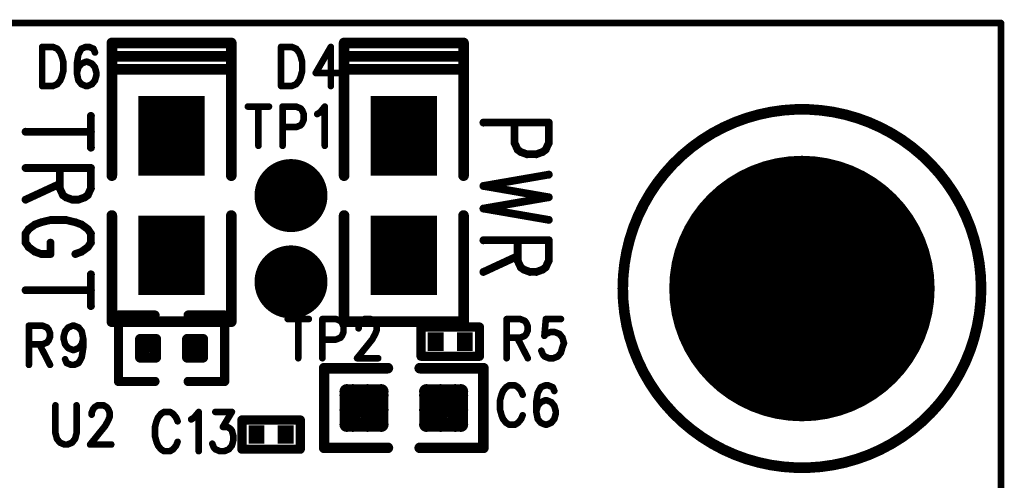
# Model space of a CAD drawing. Extents: x 2 to 38, y 2.4 to 29.6.
# Tile 72 of 93: x 19.5 to 22.9, y 20 to 21.6. Entities that reach past the tile are written whole.
import ezdxf

# ---------------------------------------------------------------- set-up
doc = ezdxf.new("R2010")
doc.units = 0
doc.layers.get('0').update_dxf_attribs({"linetype": 'CONTINUOUS'})
doc.layers.add('adt001026', color=1, linetype='CONTINUOUS')

# ---------------------------------------------------------------- blocks, each defined once
blk = doc.blocks.new('D11')
at = {"const_width": 0.0115}
blk.add_lwpolyline([(-0.00575, 0, 1), (0.00575, 0, 1)], format="xyb", close=True, dxfattribs=at)
blk = doc.blocks.new('D13')
at = {"const_width": 0.0185}
blk.add_lwpolyline([(-0.00925, 0, 1), (0.00925, 0, 1)], format="xyb", close=True, dxfattribs=at)
blk = doc.blocks.new('D14')
at = {"const_width": 0.01815}
blk.add_lwpolyline([(-0.009075, 0, 1), (0.009075, 0, 1)], format="xyb", close=True, dxfattribs=at)
blk = doc.blocks.new('D15')
at = {"const_width": 0.0161}
blk.add_lwpolyline([(-0.00805, 0, 1), (0.00805, 0, 1)], format="xyb", close=True, dxfattribs=at)
blk = doc.blocks.new('D18')
at = {"const_width": 0.02545}
blk.add_lwpolyline([(-0.012725, 0, 1), (0.012725, 0, 1)], format="xyb", close=True, dxfattribs=at)
blk = doc.blocks.new('D21')
at = {"const_width": 0.0138}
blk.add_lwpolyline([(-0.0069, 0, 1), (0.0069, 0, 1)], format="xyb", close=True, dxfattribs=at)
blk = doc.blocks.new('D24')
at = {"const_width": 0.1271}
blk.add_lwpolyline([(-0.06355, 0, 1), (0.06355, 0, 1)], format="xyb", close=True, dxfattribs=at)
blk = doc.blocks.new('D26')
at = {"const_width": 0.0646}
blk.add_lwpolyline([(-0.0277, 0), (0.0277, 0)], dxfattribs=at)
blk = doc.blocks.new('D29')
at = {"const_width": 0.2773}
blk.add_lwpolyline([(-0.11555, 0), (0.11555, 0)], dxfattribs=at)
blk = doc.blocks.new('D32')
at = {"const_width": 0.4623}
blk.add_lwpolyline([(-0.23115, 0, 1), (0.23115, 0, 1)], format="xyb", close=True, dxfattribs=at)

msp = doc.modelspace()

# ---------------------------------------------------------------- linework, layer by layer
at = {"layer": 'adt001026', "color": 1}
for points, const_width in [([(5.5438, 21.629), (22.881, 21.629)], 0.023), ([(22.881, 21.629), (22.881, 13.3071)], 0.023), ([(20.1995, 21.5596), (19.7834, 21.5596)], 0.037), ([(19.7834, 21.5596), (19.7834, 21.5134)], 0.037), ([(20.1995, 21.5134), (20.1995, 21.5596)], 0.037), ([(21.0086, 21.5596), (20.5925, 21.5596)], 0.037), ([(20.5925, 21.5596), (20.5925, 21.5134)], 0.037), ([(21.0086, 21.5134), (21.0086, 21.5596)], 0.037), ([(19.5407, 21.5459), (19.5407, 21.4094)], 0.023), ([(19.5407, 21.5459), (19.5774, 21.5459)], 0.023), ([(19.5774, 21.5459), (19.5932, 21.5394)], 0.023), ([(19.5932, 21.5394), (19.6037, 21.5264)], 0.023), ([(19.6773, 21.5394), (19.6668, 21.5199)], 0.023), ([(19.693, 21.5459), (19.6773, 21.5394)], 0.023), ([(19.7035, 21.5459), (19.693, 21.5459)], 0.023), ([(19.7193, 21.5394), (19.7035, 21.5459)], 0.023), ([(19.7245, 21.5264), (19.7193, 21.5394)], 0.023), ([(20.3729, 21.5459), (20.3729, 21.4094)], 0.023), ([(20.3729, 21.5459), (20.4096, 21.5459)], 0.023), ([(20.4096, 21.5459), (20.4254, 21.5394)], 0.023), ([(20.4254, 21.5394), (20.4359, 21.5264)], 0.023), ([(20.5462, 21.5459), (20.4937, 21.4549)], 0.023), ([(20.5462, 21.5459), (20.5462, 21.4094)], 0.023), ([(19.6037, 21.5264), (19.609, 21.5134)], 0.023), ([(19.609, 21.5134), (19.6142, 21.4939)], 0.023), ([(19.6668, 21.5199), (19.6615, 21.4874)], 0.023), ([(20.1995, 21.5134), (19.7834, 21.5134)], 0.037), ([(19.7834, 21.5134), (19.7834, 21.4672)], 0.037), ([(19.7834, 21.5134), (20.1995, 21.5134)], 0.037), ([(20.1995, 21.4672), (20.1995, 21.5134)], 0.037), ([(20.4359, 21.5264), (20.4412, 21.5134)], 0.023), ([(20.4412, 21.5134), (20.4464, 21.4939)], 0.023), ([(21.0086, 21.5134), (20.5925, 21.5134)], 0.037), ([(20.5925, 21.5134), (20.5925, 21.4672)], 0.037), ([(20.5925, 21.5134), (21.0086, 21.5134)], 0.037), ([(21.0086, 21.4672), (21.0086, 21.5134)], 0.037), ([(19.6142, 21.4939), (19.6142, 21.4614)], 0.023), ([(19.6615, 21.4874), (19.6615, 21.4549)], 0.023), ([(19.6668, 21.4744), (19.6615, 21.4549)], 0.023), ([(19.6773, 21.4874), (19.6668, 21.4744)], 0.023), ([(19.693, 21.4939), (19.6773, 21.4874)], 0.023), ([(19.6983, 21.4939), (19.693, 21.4939)], 0.023), ([(19.714, 21.4874), (19.6983, 21.4939)], 0.023), ([(19.7245, 21.4744), (19.714, 21.4874)], 0.023), ([(19.7298, 21.4549), (19.7245, 21.4744)], 0.023), ([(19.7834, 21.0973), (19.7834, 21.4672)], 0.037), ([(19.7834, 21.4672), (20.1995, 21.4672)], 0.037), ([(19.7834, 21.4672), (20.1995, 21.4672)], 0.037), ([(20.1995, 21.4672), (20.1995, 21.0973)], 0.037), ([(20.4464, 21.4939), (20.4464, 21.4614)], 0.023), ([(20.5925, 21.0973), (20.5925, 21.4672)], 0.037), ([(20.5925, 21.4672), (21.0086, 21.4672)], 0.037), ([(20.5925, 21.4672), (21.0086, 21.4672)], 0.037), ([(21.0086, 21.4672), (21.0086, 21.0973)], 0.037), ([(19.6037, 21.4289), (19.5932, 21.4159)], 0.023), ([(19.609, 21.4419), (19.6037, 21.4289)], 0.023), ([(19.6142, 21.4614), (19.609, 21.4419)], 0.023), ([(19.6615, 21.4549), (19.6668, 21.4289)], 0.023), ([(19.6668, 21.4289), (19.6773, 21.4159)], 0.023), ([(19.714, 21.4159), (19.7245, 21.4289)], 0.023), ([(19.7245, 21.4289), (19.7298, 21.4484)], 0.023), ([(19.7298, 21.4484), (19.7298, 21.4549)], 0.023), ([(20.4359, 21.4289), (20.4254, 21.4159)], 0.023), ([(20.4412, 21.4419), (20.4359, 21.4289)], 0.023), ([(20.4464, 21.4614), (20.4412, 21.4419)], 0.023), ([(20.4937, 21.4549), (20.5725, 21.4549)], 0.023), ([(19.5774, 21.4094), (19.5407, 21.4094)], 0.023), ([(19.5932, 21.4159), (19.5774, 21.4094)], 0.023), ([(19.6773, 21.4159), (19.693, 21.4094)], 0.023), ([(19.693, 21.4094), (19.6983, 21.4094)], 0.023), ([(19.6983, 21.4094), (19.714, 21.4159)], 0.023), ([(20.4096, 21.4094), (20.3729, 21.4094)], 0.023), ([(20.4254, 21.4159), (20.4096, 21.4094)], 0.023), ([(20.2573, 21.3379), (20.3308, 21.3379)], 0.023), ([(20.294, 21.3379), (20.294, 21.2013)], 0.023), ([(20.3781, 21.3379), (20.3781, 21.2013)], 0.023), ([(20.3781, 21.3379), (20.4254, 21.3379)], 0.023), ([(20.4254, 21.3379), (20.4412, 21.3314)], 0.023), ([(20.4412, 21.3314), (20.4464, 21.3249)], 0.023), ([(20.4464, 21.3249), (20.4517, 21.3119)], 0.023), ([(20.5095, 21.3184), (20.5252, 21.3379)], 0.023), ([(20.5252, 21.3379), (20.5252, 21.2013)], 0.023), ([(22.0793, 21.319), (22.0367, 21.31)], 0.037), ([(22.1225, 21.3251), (22.0793, 21.319)], 0.037), ([(22.1659, 21.3281), (22.1225, 21.3251)], 0.037), ([(22.2095, 21.3281), (22.1659, 21.3281)], 0.037), ([(22.2529, 21.325), (22.2095, 21.3281)], 0.037), ([(22.296, 21.319), (22.2529, 21.325)], 0.037), ([(22.3386, 21.3099), (22.296, 21.319)], 0.037), ([(19.7104, 21.3054), (19.7104, 21.195)], 0.027), ([(20.4517, 21.2924), (20.4464, 21.2794)], 0.023), ([(20.4517, 21.3119), (20.4517, 21.2924)], 0.023), ([(20.4989, 21.3119), (20.5095, 21.3184)], 0.023), ([(21.9539, 21.2831), (21.9141, 21.2654)], 0.037), ([(21.9948, 21.298), (21.9539, 21.2831)], 0.037), ([(22.0367, 21.31), (21.9948, 21.298)], 0.037), ([(22.3805, 21.2979), (22.3386, 21.3099)], 0.037), ([(22.4214, 21.283), (22.3805, 21.2979)], 0.037), ([(20.4254, 21.2664), (20.3781, 21.2664)], 0.023), ([(20.4412, 21.2728), (20.4254, 21.2664)], 0.023), ([(20.4464, 21.2794), (20.4412, 21.2728)], 0.023), ([(21.3055, 21.2822), (21.0779, 21.2822)], 0.027), ([(21.1863, 21.2113), (21.1863, 21.2822)], 0.027), ([(21.3055, 21.2822), (21.3055, 21.2113)], 0.027), ([(21.9141, 21.2654), (21.8756, 21.245)], 0.037), ([(22.4612, 21.2653), (22.4214, 21.283)], 0.037), ([(22.4997, 21.2448), (22.4612, 21.2653)], 0.037), ([(19.7104, 21.2502), (19.4829, 21.2502)], 0.027), ([(21.8387, 21.2219), (21.8034, 21.1963)], 0.037), ([(21.8756, 21.245), (21.8387, 21.2219)], 0.037), ([(22.5366, 21.2217), (22.4997, 21.2448)], 0.037), ([(22.5718, 21.1961), (22.5366, 21.2217)], 0.037), ([(21.1971, 21.1877), (21.1863, 21.2113)], 0.027), ([(21.2079, 21.1798), (21.1971, 21.1877)], 0.027), ([(21.2946, 21.1877), (21.2838, 21.1798)], 0.027), ([(21.3055, 21.2113), (21.2946, 21.1877)], 0.027), ([(21.8034, 21.1963), (21.7701, 21.1683)], 0.037), ([(22.6052, 21.1681), (22.5718, 21.1961)], 0.037), ([(21.2296, 21.1719), (21.2079, 21.1798)], 0.027), ([(21.2621, 21.1719), (21.2296, 21.1719)], 0.027), ([(21.2838, 21.1798), (21.2621, 21.1719)], 0.027), ([(21.7701, 21.1683), (21.7387, 21.1381)], 0.037), ([(22.6365, 21.1378), (22.6052, 21.1681)], 0.037), ([(19.7104, 21.1241), (19.4829, 21.1241)], 0.027), ([(19.6021, 21.0532), (19.6021, 21.1241)], 0.027), ([(19.7104, 21.1241), (19.7104, 21.0532)], 0.027), ([(21.7387, 21.1381), (21.7096, 21.1057)], 0.037), ([(22.6657, 21.1055), (22.6365, 21.1378)], 0.037), ([(21.3055, 21.101), (21.0779, 21.0616)], 0.027), ([(21.7096, 21.1057), (21.6827, 21.0714)], 0.037), ([(22.6925, 21.0711), (22.6657, 21.1055)], 0.037), ([(19.6021, 21.0689), (19.4829, 21.0138)], 0.027), ([(19.6129, 21.0295), (19.6021, 21.0532)], 0.027), ([(19.7104, 21.0532), (19.6996, 21.0295)], 0.027), ([(21.3055, 21.0222), (21.0779, 21.0616)], 0.027), ([(21.6827, 21.0714), (21.6584, 21.0353)], 0.037), ([(22.7168, 21.035), (22.6925, 21.0711)], 0.037), ([(19.6237, 21.0217), (19.6129, 21.0295)], 0.027), ([(19.6454, 21.0138), (19.6237, 21.0217)], 0.027), ([(19.6671, 21.0138), (19.6454, 21.0138)], 0.027), ([(19.6888, 21.0217), (19.6671, 21.0138)], 0.027), ([(19.6996, 21.0295), (19.6888, 21.0217)], 0.027), ([(21.3055, 21.0222), (21.0779, 20.9828)], 0.027), ([(21.6584, 21.0353), (21.6366, 20.9976)], 0.037), ([(22.7386, 20.9973), (22.7168, 21.035)], 0.037), ([(21.3055, 20.9434), (21.0779, 20.9828)], 0.027), ([(21.6366, 20.9976), (21.6174, 20.9585)], 0.037), ([(22.7577, 20.9582), (22.7386, 20.9973)], 0.037), ([(19.7834, 20.9586), (19.7834, 20.5887)], 0.037), ([(20.1995, 20.5887), (20.1995, 20.9586)], 0.037), ([(20.5925, 20.9586), (20.5925, 20.5887)], 0.037), ([(21.0086, 20.5887), (21.0086, 20.9586)], 0.037), ([(21.6174, 20.9585), (21.6011, 20.9181)], 0.037), ([(22.774, 20.9178), (22.7577, 20.9582)], 0.037), ([(19.4937, 20.9113), (19.4829, 20.8956)], 0.027), ([(19.5154, 20.9271), (19.4937, 20.9113)], 0.027), ([(19.537, 20.935), (19.5154, 20.9271)], 0.027), ([(19.5696, 20.9429), (19.537, 20.935)], 0.027), ([(19.6237, 20.9429), (19.5696, 20.9429)], 0.027), ([(19.6563, 20.935), (19.6237, 20.9429)], 0.027), ([(19.6779, 20.9271), (19.6563, 20.935)], 0.027), ([(19.6996, 20.9113), (19.6779, 20.9271)], 0.027), ([(19.7104, 20.8956), (19.6996, 20.9113)], 0.027), ([(21.6011, 20.9181), (21.5876, 20.8767)], 0.037), ([(22.7875, 20.8763), (22.774, 20.9178)], 0.037), ([(19.4829, 20.8956), (19.4829, 20.864)], 0.027), ([(19.7104, 20.864), (19.7104, 20.8956)], 0.027), ([(21.5876, 20.8767), (21.5771, 20.8344)], 0.037), ([(22.798, 20.8341), (22.7875, 20.8763)], 0.037), ([(19.4829, 20.864), (19.4937, 20.8483)], 0.027), ([(19.4937, 20.8483), (19.5154, 20.8325)], 0.027), ([(19.5696, 20.864), (19.5696, 20.8246)], 0.027), ([(19.6779, 20.8325), (19.6996, 20.8483)], 0.027), ([(19.6996, 20.8483), (19.7104, 20.864)], 0.027), ([(21.3055, 20.8724), (21.0779, 20.8724)], 0.027), ([(21.1971, 20.8015), (21.1971, 20.8724)], 0.027), ([(21.3055, 20.8724), (21.3055, 20.8015)], 0.027), ([(19.5154, 20.8325), (19.537, 20.8246)], 0.027), ([(19.537, 20.8246), (19.5696, 20.8246)], 0.027), ([(19.6563, 20.8246), (19.6779, 20.8325)], 0.027), ([(21.1971, 20.8173), (21.0779, 20.7621)], 0.027), ([(21.5771, 20.8344), (21.5695, 20.7915)], 0.037), ([(22.8056, 20.7912), (22.798, 20.8341)], 0.037), ([(21.2079, 20.7779), (21.1971, 20.8015)], 0.027), ([(21.2188, 20.77), (21.2079, 20.7779)], 0.027), ([(21.2946, 20.7779), (21.2838, 20.77)], 0.027), ([(21.3055, 20.8015), (21.2946, 20.7779)], 0.027), ([(21.5695, 20.7915), (21.5649, 20.7482)], 0.037), ([(22.8101, 20.7479), (22.8056, 20.7912)], 0.037), ([(19.7104, 20.7537), (19.7104, 20.6434)], 0.027), ([(21.2404, 20.7621), (21.2188, 20.77)], 0.027), ([(21.2621, 20.7621), (21.2404, 20.7621)], 0.027), ([(21.2838, 20.77), (21.2621, 20.7621)], 0.027), ([(21.5649, 20.7482), (21.5634, 20.7047)], 0.037), ([(22.8116, 20.7043), (22.8101, 20.7479)], 0.037), ([(21.5634, 20.7047), (21.5648, 20.6612)], 0.037), ([(22.8101, 20.6601), (22.8116, 20.7036)], 0.037), ([(22.8116, 20.7043), (22.8116, 20.7043)], 0.037), ([(22.8116, 20.7036), (22.8116, 20.7043)], 0.037), ([(19.7104, 20.6985), (19.4829, 20.6985)], 0.027), ([(21.5648, 20.6612), (21.5694, 20.6179)], 0.037), ([(22.8055, 20.6168), (22.8101, 20.6601)], 0.037), ([(19.9336, 20.6119), (19.8065, 20.6119)], 0.032), ([(19.8065, 20.6119), (19.8065, 20.3807)], 0.032), ([(20.0492, 20.6119), (20.1764, 20.6119)], 0.032), ([(20.1764, 20.6119), (20.1764, 20.3807)], 0.032), ([(21.5694, 20.6179), (21.5769, 20.575)], 0.037), ([(22.7979, 20.5739), (22.8055, 20.6168)], 0.037), ([(19.4944, 20.575), (19.4944, 20.4385)], 0.023), ([(19.4944, 20.575), (19.5417, 20.575)], 0.023), ([(19.5417, 20.575), (19.5575, 20.5685)], 0.023), ([(19.631, 20.5685), (19.6468, 20.575)], 0.023), ([(19.6468, 20.575), (19.652, 20.575)], 0.023), ([(19.652, 20.575), (19.6678, 20.5685)], 0.023), ([(19.7834, 20.5887), (20.1995, 20.5887)], 0.037), ([(20.396, 20.5981), (20.4695, 20.5981)], 0.023), ([(20.4327, 20.5981), (20.4327, 20.4616)], 0.023), ([(20.5168, 20.5981), (20.5168, 20.4616)], 0.023), ([(20.5168, 20.5981), (20.5641, 20.5981)], 0.023), ([(20.5641, 20.5981), (20.5799, 20.5916)], 0.023), ([(20.5799, 20.5916), (20.5851, 20.5851)], 0.023), ([(20.5851, 20.5851), (20.5904, 20.5721)], 0.023), ([(20.5925, 20.5887), (21.0086, 20.5887)], 0.037), ([(20.5904, 20.5721), (20.5904, 20.5526)], 0.023), ([(20.6429, 20.5721), (20.6481, 20.5851)], 0.023), ([(20.6429, 20.5656), (20.6429, 20.5721)], 0.023), ([(20.6481, 20.5851), (20.6534, 20.5916)], 0.023), ([(20.6534, 20.5916), (20.6639, 20.5981)], 0.023), ([(20.6639, 20.5981), (20.6849, 20.5981)], 0.023), ([(20.6849, 20.5981), (20.6954, 20.5916)], 0.023), ([(20.6954, 20.5916), (20.7007, 20.5851)], 0.023), ([(20.7007, 20.5851), (20.7059, 20.5721)], 0.023), ([(20.7059, 20.5721), (20.7059, 20.5591)], 0.023), ([(20.8606, 20.4685), (20.8606, 20.5703)], 0.032), ([(20.8606, 20.5703), (21.064, 20.5703)], 0.032), ([(21.064, 20.5703), (21.064, 20.4685)], 0.032), ([(21.1588, 20.5981), (21.1588, 20.4616)], 0.023), ([(21.1588, 20.5981), (21.2061, 20.5981)], 0.023), ([(21.2061, 20.5981), (21.2219, 20.5916)], 0.023), ([(21.2219, 20.5916), (21.2271, 20.5851)], 0.023), ([(21.2271, 20.5851), (21.2324, 20.5721)], 0.023), ([(21.2324, 20.5721), (21.2324, 20.5591)], 0.023), ([(21.2954, 20.5981), (21.2902, 20.5396)], 0.023), ([(21.3479, 20.5981), (21.2954, 20.5981)], 0.023), ([(21.5769, 20.575), (21.5874, 20.5327)], 0.037), ([(22.7873, 20.5316), (22.7979, 20.5739)], 0.037), ([(19.5575, 20.5685), (19.5627, 20.562)], 0.023), ([(19.5627, 20.562), (19.568, 20.549)], 0.023), ([(19.568, 20.536), (19.5627, 20.523)], 0.023), ([(19.568, 20.549), (19.568, 20.536)], 0.023), ([(19.6153, 20.536), (19.6205, 20.5555)], 0.023), ([(19.6153, 20.5295), (19.6153, 20.536)], 0.023), ([(19.6205, 20.5555), (19.631, 20.5685)], 0.023), ([(19.6678, 20.5685), (19.6783, 20.5555)], 0.023), ([(19.6783, 20.5555), (19.6836, 20.5295)], 0.023), ([(20.5851, 20.5396), (20.5799, 20.5331)], 0.023), ([(20.5904, 20.5526), (20.5851, 20.5396)], 0.023), ([(20.7007, 20.5461), (20.6902, 20.5266)], 0.023), ([(20.7059, 20.5591), (20.7007, 20.5461)], 0.023), ([(21.2219, 20.5396), (21.2061, 20.5331)], 0.023), ([(21.2271, 20.5461), (21.2219, 20.5396)], 0.023), ([(21.2324, 20.5591), (21.2271, 20.5461)], 0.023), ([(21.2902, 20.5396), (21.2954, 20.5461)], 0.023), ([(21.2954, 20.5461), (21.3112, 20.5526)], 0.023), ([(21.3112, 20.5526), (21.3269, 20.5526)], 0.023), ([(21.3269, 20.5526), (21.3427, 20.5461)], 0.023), ([(21.3427, 20.5461), (21.3532, 20.5331)], 0.023), ([(21.5874, 20.5327), (21.6009, 20.4912)], 0.037), ([(22.7738, 20.4902), (22.7873, 20.5316)], 0.037), ([(19.5417, 20.51), (19.4944, 20.51)], 0.023), ([(19.5312, 20.51), (19.568, 20.4385)], 0.023), ([(19.5575, 20.5165), (19.5417, 20.51)], 0.023), ([(19.5627, 20.523), (19.5575, 20.5165)], 0.023), ([(19.6205, 20.51), (19.6153, 20.5295)], 0.023), ([(19.631, 20.497), (19.6205, 20.51)], 0.023), ([(19.6783, 20.51), (19.6678, 20.497)], 0.023), ([(19.6836, 20.5295), (19.6783, 20.51)], 0.023), ([(19.6836, 20.5295), (19.6836, 20.497)], 0.023), ([(19.8822, 20.4644), (19.8822, 20.5281)], 0.036), ([(19.8822, 20.5281), (19.9368, 20.5281)], 0.036), ([(19.8822, 20.5008), (19.9368, 20.5008)], 0.036), ([(19.895, 20.4644), (19.895, 20.5281)], 0.036), ([(19.9314, 20.4644), (19.9314, 20.5281)], 0.036), ([(19.9368, 20.5281), (19.9368, 20.4644)], 0.036), ([(20.046, 20.4644), (20.046, 20.5281)], 0.036), ([(20.046, 20.5281), (20.1006, 20.5281)], 0.036), ([(20.046, 20.5008), (20.1006, 20.5008)], 0.036), ([(20.077, 20.4644), (20.077, 20.5281)], 0.036), ([(20.1006, 20.5281), (20.1006, 20.4644)], 0.036), ([(20.5641, 20.5266), (20.5168, 20.5266)], 0.023), ([(20.5799, 20.5331), (20.5641, 20.5266)], 0.023), ([(20.6902, 20.5266), (20.6376, 20.4616)], 0.023), ([(21.2061, 20.5331), (21.1588, 20.5331)], 0.023), ([(21.1956, 20.5331), (21.2324, 20.4616)], 0.023), ([(21.3532, 20.5331), (21.3585, 20.5136)], 0.023), ([(21.3585, 20.5136), (21.3532, 20.5006)], 0.023), ([(19.6468, 20.4905), (19.631, 20.497)], 0.023), ([(19.652, 20.4905), (19.6468, 20.4905)], 0.023), ([(19.6678, 20.497), (19.652, 20.4905)], 0.023), ([(19.6836, 20.497), (19.6783, 20.4645)], 0.023), ([(19.9368, 20.4644), (19.8822, 20.4644)], 0.036), ([(19.8822, 20.4644), (19.9368, 20.4644)], 0.036), ([(20.1006, 20.4644), (20.046, 20.4644)], 0.036), ([(20.046, 20.4644), (20.1006, 20.4644)], 0.036), ([(21.064, 20.4685), (20.8606, 20.4685)], 0.032), ([(21.2849, 20.4746), (21.2797, 20.4876)], 0.023), ([(21.2902, 20.4681), (21.2849, 20.4746)], 0.023), ([(21.3059, 20.4616), (21.2902, 20.4681)], 0.023), ([(21.3374, 20.4681), (21.3217, 20.4616)], 0.023), ([(21.3479, 20.4811), (21.3374, 20.4681)], 0.023), ([(21.3532, 20.5006), (21.3479, 20.4811)], 0.023), ([(21.6009, 20.4912), (21.6171, 20.4509)], 0.037), ([(22.7574, 20.4498), (22.7738, 20.4902)], 0.037), ([(19.6258, 20.445), (19.6205, 20.458)], 0.023), ([(19.6415, 20.4385), (19.6258, 20.445)], 0.023), ([(19.652, 20.4385), (19.6415, 20.4385)], 0.023), ([(19.6678, 20.445), (19.652, 20.4385)], 0.023), ([(19.6783, 20.4645), (19.6678, 20.445)], 0.023), ([(20.5231, 20.1495), (20.5231, 20.4269)], 0.037), ([(20.5231, 20.4269), (20.745, 20.4269)], 0.037), ([(20.6376, 20.4616), (20.7112, 20.4616)], 0.023), ([(21.0779, 20.4269), (20.856, 20.4269)], 0.037), ([(21.0779, 20.1495), (21.0779, 20.4269)], 0.037), ([(21.3217, 20.4616), (21.3059, 20.4616)], 0.023), ([(21.6171, 20.4509), (21.6362, 20.4117)], 0.037), ([(22.7383, 20.4107), (22.7574, 20.4498)], 0.037), ([(21.6362, 20.4117), (21.658, 20.374)], 0.037), ([(22.7164, 20.373), (22.7383, 20.4107)], 0.037), ([(19.8065, 20.3807), (19.9336, 20.3807)], 0.032), ([(20.1764, 20.3807), (20.0492, 20.3807)], 0.032), ([(21.1672, 20.367), (21.1567, 20.3605)], 0.023), ([(21.1882, 20.367), (21.1672, 20.367)], 0.023), ([(21.1987, 20.3605), (21.1882, 20.367)], 0.023), ([(21.2933, 20.367), (21.2775, 20.3605)], 0.023), ([(21.3038, 20.367), (21.2933, 20.367)], 0.023), ([(21.3196, 20.3605), (21.3038, 20.367)], 0.023), ([(21.658, 20.374), (21.6823, 20.3378)], 0.037), ([(22.6921, 20.3369), (22.7164, 20.373)], 0.037), ([(20.6018, 20.2305), (20.6018, 20.346)], 0.05), ([(20.6018, 20.346), (20.7219, 20.346)], 0.05), ([(20.6018, 20.3324), (20.7219, 20.3324)], 0.05), ([(20.623, 20.2305), (20.623, 20.346)], 0.05), ([(20.674, 20.2305), (20.674, 20.346)], 0.05), ([(20.7219, 20.346), (20.7219, 20.2305)], 0.05), ([(20.8792, 20.2305), (20.8792, 20.346)], 0.05), ([(20.8792, 20.346), (20.9993, 20.346)], 0.05), ([(20.8792, 20.3324), (20.9993, 20.3324)], 0.05), ([(20.9288, 20.2305), (20.9288, 20.346)], 0.05), ([(20.9798, 20.2305), (20.9798, 20.346)], 0.05), ([(20.9993, 20.346), (20.9993, 20.2305)], 0.05), ([(21.141, 20.3345), (21.1357, 20.315)], 0.023), ([(21.1462, 20.3475), (21.141, 20.3345)], 0.023), ([(21.1567, 20.3605), (21.1462, 20.3475)], 0.023), ([(21.2093, 20.3475), (21.1987, 20.3605)], 0.023), ([(21.2145, 20.3345), (21.2093, 20.3475)], 0.023), ([(21.267, 20.341), (21.2618, 20.3085)], 0.023), ([(21.2775, 20.3605), (21.267, 20.341)], 0.023), ([(21.3248, 20.3475), (21.3196, 20.3605)], 0.023), ([(21.6823, 20.3378), (21.7091, 20.3035)], 0.037), ([(22.6652, 20.3026), (22.6921, 20.3369)], 0.037), ([(19.5869, 20.2976), (19.5869, 20.2001)], 0.023), ([(19.6604, 20.2001), (19.6604, 20.2976)], 0.023), ([(19.7235, 20.2911), (19.734, 20.2976)], 0.023), ([(19.734, 20.2976), (19.755, 20.2976)], 0.023), ([(19.755, 20.2976), (19.7655, 20.2911)], 0.023), ([(21.1357, 20.315), (21.1357, 20.2825)], 0.023), ([(21.2618, 20.3085), (21.2618, 20.276)], 0.023), ([(21.267, 20.2955), (21.2618, 20.276)], 0.023), ([(21.2775, 20.3085), (21.267, 20.2955)], 0.023), ([(21.2933, 20.315), (21.2775, 20.3085)], 0.023), ([(21.2986, 20.315), (21.2933, 20.315)], 0.023), ([(21.3143, 20.3085), (21.2986, 20.315)], 0.023), ([(21.3248, 20.2955), (21.3143, 20.3085)], 0.023), ([(21.3301, 20.276), (21.3248, 20.2955)], 0.023), ([(21.7091, 20.3035), (21.7382, 20.2711)], 0.037), ([(22.636, 20.2703), (22.6652, 20.3026)], 0.037), ([(19.713, 20.2716), (19.7182, 20.2846)], 0.023), ([(19.713, 20.2651), (19.713, 20.2716)], 0.023), ([(19.7182, 20.2846), (19.7235, 20.2911)], 0.023), ([(19.7655, 20.2911), (19.7708, 20.2846)], 0.023), ([(19.7708, 20.2846), (19.776, 20.2716)], 0.023), ([(19.776, 20.2716), (19.776, 20.2586)], 0.023), ([(19.9547, 20.268), (19.9442, 20.255)], 0.023), ([(19.9652, 20.2745), (19.9547, 20.268)], 0.023), ([(19.9862, 20.2745), (19.9652, 20.2745)], 0.023), ([(19.9967, 20.268), (19.9862, 20.2745)], 0.023), ([(20.0072, 20.255), (19.9967, 20.268)], 0.023), ([(20.0702, 20.255), (20.086, 20.2745)], 0.023), ([(20.086, 20.2745), (20.086, 20.138)], 0.023), ([(20.1438, 20.2745), (20.2016, 20.2745)], 0.023), ([(20.2016, 20.2745), (20.1701, 20.2225)], 0.023), ([(20.6018, 20.2815), (20.7219, 20.2815)], 0.05), ([(20.8792, 20.2815), (20.9993, 20.2815)], 0.05), ([(21.1357, 20.2825), (21.141, 20.263)], 0.023), ([(21.141, 20.263), (21.1462, 20.2499)], 0.023), ([(21.2093, 20.2499), (21.2145, 20.263)], 0.023), ([(21.2618, 20.276), (21.267, 20.2499)], 0.023), ([(21.3248, 20.2499), (21.3301, 20.2694)], 0.023), ([(21.3301, 20.2694), (21.3301, 20.276)], 0.023), ([(21.7382, 20.2711), (21.7695, 20.2408)], 0.037), ([(22.6047, 20.2401), (22.636, 20.2703)], 0.037), ([(19.7708, 20.2456), (19.7603, 20.2261)], 0.023), ([(19.776, 20.2586), (19.7708, 20.2456)], 0.023), ([(19.9389, 20.242), (19.9336, 20.2225)], 0.023), ([(19.9442, 20.255), (19.9389, 20.242)], 0.023), ([(20.0124, 20.242), (20.0072, 20.255)], 0.023), ([(20.0597, 20.2485), (20.0702, 20.255)], 0.023), ([(20.2365, 20.2466), (20.4399, 20.2466)], 0.032), ([(20.2365, 20.1449), (20.2365, 20.2466)], 0.032), ([(20.4399, 20.2466), (20.4399, 20.1449)], 0.032), ([(20.7219, 20.2305), (20.6018, 20.2305)], 0.05), ([(20.6018, 20.2305), (20.7219, 20.2305)], 0.05), ([(20.9993, 20.2305), (20.8792, 20.2305)], 0.05), ([(20.8792, 20.2305), (20.9993, 20.2305)], 0.05), ([(21.1462, 20.2499), (21.1567, 20.2369)], 0.023), ([(21.1567, 20.2369), (21.1672, 20.2304)], 0.023), ([(21.1672, 20.2304), (21.1882, 20.2304)], 0.023), ([(21.1882, 20.2304), (21.1987, 20.2369)], 0.023), ([(21.1987, 20.2369), (21.2093, 20.2499)], 0.023), ([(21.267, 20.2499), (21.2775, 20.2369)], 0.023), ([(21.2775, 20.2369), (21.2933, 20.2304)], 0.023), ([(21.2933, 20.2304), (21.2986, 20.2304)], 0.023), ([(21.2986, 20.2304), (21.3143, 20.2369)], 0.023), ([(21.3143, 20.2369), (21.3248, 20.2499)], 0.023), ([(21.7695, 20.2408), (21.8029, 20.2128)], 0.037), ([(22.5713, 20.2121), (22.6047, 20.2401)], 0.037), ([(19.5869, 20.2001), (19.5922, 20.1806)], 0.023), ([(19.6552, 20.1806), (19.6604, 20.2001)], 0.023), ([(19.7603, 20.2261), (19.7077, 20.1611)], 0.023), ([(19.9336, 20.2225), (19.9336, 20.19)], 0.023), ([(20.1701, 20.2225), (20.1858, 20.2225)], 0.023), ([(20.1858, 20.2225), (20.1963, 20.216)], 0.023), ([(20.1963, 20.216), (20.2016, 20.2095)], 0.023), ([(20.2016, 20.2095), (20.2068, 20.19)], 0.023), ([(21.8029, 20.2128), (21.8381, 20.1872)], 0.037), ([(21.8381, 20.1872), (21.875, 20.1641)], 0.037), ([(22.499, 20.1635), (22.536, 20.1865)], 0.037), ([(22.536, 20.1865), (22.5713, 20.2121)], 0.037), ([(19.5922, 20.1806), (19.6027, 20.1676)], 0.023), ([(19.6027, 20.1676), (19.6184, 20.1611)], 0.023), ([(19.6184, 20.1611), (19.6289, 20.1611)], 0.023), ([(19.6289, 20.1611), (19.6447, 20.1676)], 0.023), ([(19.6447, 20.1676), (19.6552, 20.1806)], 0.023), ([(19.7077, 20.1611), (19.7813, 20.1611)], 0.023), ([(19.9336, 20.19), (19.9389, 20.1705)], 0.023), ([(19.9389, 20.1705), (19.9442, 20.1575)], 0.023), ([(20.0072, 20.1575), (20.0124, 20.1705)], 0.023), ([(20.1385, 20.151), (20.1333, 20.164)], 0.023), ([(20.2068, 20.177), (20.2016, 20.1575)], 0.023), ([(20.2068, 20.19), (20.2068, 20.177)], 0.023), ([(21.875, 20.1641), (21.9134, 20.1436)], 0.037), ([(22.4606, 20.1431), (22.499, 20.1635)], 0.037), ([(19.9442, 20.1575), (19.9547, 20.1445)], 0.023), ([(19.9547, 20.1445), (19.9652, 20.138)], 0.023), ([(19.9652, 20.138), (19.9862, 20.138)], 0.023), ([(19.9862, 20.138), (19.9967, 20.1445)], 0.023), ([(19.9967, 20.1445), (20.0072, 20.1575)], 0.023), ([(20.1438, 20.1445), (20.1385, 20.151)], 0.023), ([(20.1596, 20.138), (20.1438, 20.1445)], 0.023), ([(20.1753, 20.138), (20.1596, 20.138)], 0.023), ([(20.1911, 20.1445), (20.1753, 20.138)], 0.023), ([(20.2016, 20.1575), (20.1911, 20.1445)], 0.023), ([(20.4399, 20.1449), (20.2365, 20.1449)], 0.032), ([(20.745, 20.1495), (20.5231, 20.1495)], 0.037), ([(20.856, 20.1495), (21.0779, 20.1495)], 0.037), ([(21.9134, 20.1436), (21.9532, 20.1258)], 0.037), ([(21.9532, 20.1258), (21.9941, 20.1109)], 0.037), ([(22.3798, 20.1106), (22.4208, 20.1254)], 0.037), ([(22.4208, 20.1254), (22.4606, 20.1431)], 0.037), ([(21.9941, 20.1109), (22.036, 20.0989)], 0.037), ([(22.036, 20.0989), (22.0786, 20.0898)], 0.037), ([(22.0786, 20.0898), (22.1217, 20.0837)], 0.037), ([(22.1217, 20.0837), (22.1652, 20.0806)], 0.037), ([(22.2087, 20.0805), (22.2522, 20.0835)], 0.037), ([(22.2522, 20.0835), (22.2953, 20.0896)], 0.037), ([(22.2953, 20.0896), (22.3379, 20.0986)], 0.037), ([(22.3379, 20.0986), (22.3798, 20.1106)], 0.037), ([(22.1652, 20.0806), (22.2087, 20.0805)], 0.037)]:
    msp.add_lwpolyline(points, dxfattribs=dict(at, const_width=const_width))

# ---------------------------------------------------------------- block references
at = {"layer": 'adt001026'}
for name, p in [('D11', (22.881, 21.629)), ('D13', (19.7834, 21.5596)), ('D13', (20.1995, 21.5596)), ('D13', (20.5925, 21.5596)), ('D13', (21.0086, 21.5596)), ('D11', (19.5407, 21.5459)), ('D11', (19.5407, 21.5459)), ('D11', (19.5774, 21.5459)), ('D11', (19.5932, 21.5394)), ('D11', (19.6773, 21.5394)), ('D11', (19.693, 21.5459)), ('D11', (19.7035, 21.5459)), ('D11', (19.7193, 21.5394)), ('D11', (20.3729, 21.5459)), ('D11', (20.3729, 21.5459)), ('D11', (20.4096, 21.5459)), ('D11', (20.4254, 21.5394)), ('D11', (20.5462, 21.5459)), ('D11', (20.5462, 21.5459)), ('D11', (19.6037, 21.5264)), ('D11', (19.609, 21.5134)), ('D11', (19.6668, 21.5199)), ('D11', (19.7245, 21.5264)), ('D13', (19.7834, 21.5134)), ('D13', (19.7834, 21.5134)), ('D13', (20.1995, 21.5134)), ('D13', (20.1995, 21.5134)), ('D13', (20.1995, 21.5134)), ('D11', (20.4359, 21.5264)), ('D11', (20.4412, 21.5134)), ('D13', (20.5925, 21.5134)), ('D13', (20.5925, 21.5134)), ('D13', (21.0086, 21.5134)), ('D13', (21.0086, 21.5134)), ('D13', (21.0086, 21.5134)), ('D11', (19.6142, 21.4939)), ('D11', (19.6615, 21.4874)), ('D11', (19.6668, 21.4744)), ('D11', (19.6773, 21.4874)), ('D11', (19.693, 21.4939)), ('D11', (19.6983, 21.4939)), ('D11', (19.714, 21.4874)), ('D11', (19.7245, 21.4744)), ('D13', (19.7834, 21.4672)), ('D13', (19.7834, 21.4672)), ('D13', (20.1995, 21.4672)), ('D13', (20.1995, 21.4672)), ('D13', (20.1995, 21.4672)), ('D11', (20.4464, 21.4939)), ('D13', (20.5925, 21.4672)), ('D13', (20.5925, 21.4672)), ('D13', (21.0086, 21.4672)), ('D13', (21.0086, 21.4672)), ('D13', (21.0086, 21.4672)), ('D11', (19.6037, 21.4289)), ('D11', (19.609, 21.4419)), ('D11', (19.6142, 21.4614)), ('D11', (19.6615, 21.4549)), ('D11', (19.6615, 21.4549)), ('D11', (19.6668, 21.4289)), ('D11', (19.7245, 21.4289)), ('D11', (19.7298, 21.4549)), ('D11', (19.7298, 21.4484)), ('D11', (20.4359, 21.4289)), ('D11', (20.4412, 21.4419)), ('D11', (20.4464, 21.4614)), ('D11', (20.4937, 21.4549)), ('D11', (20.5725, 21.4549)), ('D11', (19.5407, 21.4094)), ('D11', (19.5407, 21.4094)), ('D11', (19.5774, 21.4094)), ('D11', (19.5932, 21.4159)), ('D11', (19.6773, 21.4159)), ('D11', (19.693, 21.4094)), ('D11', (19.6983, 21.4094)), ('D11', (19.714, 21.4159)), ('D11', (20.3729, 21.4094)), ('D11', (20.3729, 21.4094)), ('D11', (20.4096, 21.4094)), ('D11', (20.4254, 21.4159)), ('D11', (20.5462, 21.4094)), ('D29', (19.9914, 21.236)), ('D29', (20.8005, 21.236)), ('D11', (20.2573, 21.3379)), ('D11', (20.294, 21.3379)), ('D11', (20.3308, 21.3379)), ('D11', (20.3781, 21.3379)), ('D11', (20.3781, 21.3379)), ('D11', (20.4254, 21.3379)), ('D11', (20.4412, 21.3314)), ('D11', (20.4464, 21.3249)), ('D11', (20.5252, 21.3379)), ('D13', (22.0793, 21.319)), ('D13', (22.1225, 21.3251)), ('D13', (22.1659, 21.3281)), ('D13', (22.2095, 21.3281)), ('D13', (22.2529, 21.325)), ('D13', (22.296, 21.319)), ('D21', (19.7104, 21.3054)), ('D11', (20.4517, 21.3119)), ('D11', (20.4517, 21.2924)), ('D11', (20.4989, 21.3119)), ('D11', (20.5095, 21.3184)), ('D13', (21.9539, 21.2831)), ('D13', (21.9948, 21.298)), ('D13', (22.0367, 21.31)), ('D13', (22.3386, 21.3099)), ('D13', (22.3805, 21.2979)), ('D11', (20.3781, 21.2664)), ('D11', (20.4254, 21.2664)), ('D11', (20.4412, 21.2728)), ('D11', (20.4464, 21.2794)), ('D21', (21.0779, 21.2822)), ('D21', (21.1863, 21.2822)), ('D21', (21.3055, 21.2822)), ('D21', (21.3055, 21.2822)), ('D13', (21.9141, 21.2654)), ('D13', (22.4214, 21.283)), ('D13', (22.4612, 21.2653)), ('D21', (19.4829, 21.2502)), ('D21', (19.7104, 21.2502)), ('D13', (21.8387, 21.2219)), ('D13', (21.8756, 21.245)), ('D13', (22.4997, 21.2448)), ('D13', (22.5366, 21.2217)), ('D21', (19.7104, 21.195)), ('D11', (20.294, 21.2013)), ('D11', (20.3781, 21.2013)), ('D11', (20.5252, 21.2013)), ('D21', (21.1863, 21.2113)), ('D21', (21.1971, 21.1877)), ('D21', (21.2946, 21.1877)), ('D21', (21.3055, 21.2113)), ('D13', (21.8034, 21.1963)), ('D13', (22.5718, 21.1961)), ('D21', (21.2079, 21.1798)), ('D21', (21.2296, 21.1719)), ('D21', (21.2621, 21.1719)), ('D21', (21.2838, 21.1798)), ('D32', (22.1875, 20.7043)), ('D13', (21.7701, 21.1683)), ('D13', (22.6052, 21.1681)), ('D21', (19.4829, 21.1241)), ('D21', (19.6021, 21.1241)), ('D21', (19.7104, 21.1241)), ('D21', (19.7104, 21.1241)), ('D24', (20.4075, 21.028)), ('D13', (21.7387, 21.1381)), ('D13', (22.6365, 21.1378)), ('D13', (19.7834, 21.0973)), ('D13', (20.1995, 21.0973)), ('D13', (20.5925, 21.0973)), ('D13', (21.0086, 21.0973)), ('D21', (21.3055, 21.101)), ('D13', (21.7096, 21.1057)), ('D13', (22.6657, 21.1055)), ('D21', (19.6021, 21.0689)), ('D21', (19.6021, 21.0532)), ('D21', (19.7104, 21.0532)), ('D21', (21.0779, 21.0616)), ('D21', (21.0779, 21.0616)), ('D13', (21.6827, 21.0714)), ('D13', (22.6925, 21.0711)), ('D21', (19.4829, 21.0138)), ('D21', (19.6129, 21.0295)), ('D21', (19.6237, 21.0217)), ('D21', (19.6454, 21.0138)), ('D21', (19.6671, 21.0138)), ('D21', (19.6888, 21.0217)), ('D21', (19.6996, 21.0295)), ('D21', (21.3055, 21.0222)), ('D21', (21.3055, 21.0222)), ('D13', (21.6584, 21.0353)), ('D13', (22.7168, 21.035)), ('D21', (21.0779, 20.9828)), ('D21', (21.0779, 20.9828)), ('D13', (21.6366, 20.9976)), ('D13', (22.7386, 20.9973)), ('D29', (19.9914, 20.8199)), ('D13', (19.7834, 20.9586)), ('D13', (20.1995, 20.9586)), ('D29', (20.8005, 20.8199)), ('D13', (20.5925, 20.9586)), ('D13', (21.0086, 20.9586)), ('D13', (21.6174, 20.9585)), ('D13', (22.7577, 20.9582)), ('D21', (19.4937, 20.9113)), ('D21', (19.5154, 20.9271)), ('D21', (19.537, 20.935)), ('D21', (19.5696, 20.9429)), ('D21', (19.6237, 20.9429)), ('D21', (19.6563, 20.935)), ('D21', (19.6779, 20.9271)), ('D21', (19.6996, 20.9113)), ('D21', (21.3055, 20.9434)), ('D13', (21.6011, 20.9181)), ('D13', (22.774, 20.9178)), ('D21', (19.4829, 20.8956)), ('D21', (19.7104, 20.8956)), ('D13', (21.5876, 20.8767)), ('D13', (22.7875, 20.8763)), ('D21', (19.4829, 20.864)), ('D21', (19.4937, 20.8483)), ('D21', (19.5696, 20.864)), ('D21', (19.6996, 20.8483)), ('D21', (19.7104, 20.864)), ('D21', (21.0779, 20.8724)), ('D21', (21.1971, 20.8724)), ('D21', (21.3055, 20.8724)), ('D21', (21.3055, 20.8724)), ('D21', (19.5154, 20.8325)), ('D21', (19.537, 20.8246)), ('D21', (19.5696, 20.8246)), ('D21', (19.5696, 20.8246)), ('D21', (19.6563, 20.8246)), ('D21', (19.6779, 20.8325)), ('D24', (20.4075, 20.7274)), ('D21', (21.1971, 20.8173)), ('D13', (21.5771, 20.8344)), ('D13', (22.798, 20.8341)), ('D21', (21.1971, 20.8015)), ('D21', (21.2079, 20.7779)), ('D21', (21.2946, 20.7779)), ('D21', (21.3055, 20.8015)), ('D13', (21.5695, 20.7915)), ('D13', (22.8056, 20.7912)), ('D21', (19.7104, 20.7537)), ('D21', (21.0779, 20.7621)), ('D21', (21.2188, 20.77)), ('D21', (21.2404, 20.7621)), ('D21', (21.2621, 20.7621)), ('D21', (21.2838, 20.77)), ('D13', (21.5649, 20.7482)), ('D13', (22.8101, 20.7479)), ('D13', (21.5634, 20.7047)), ('D13', (22.8116, 20.7043)), ('D13', (22.8116, 20.7043)), ('D13', (22.8116, 20.7043)), ('D13', (22.8116, 20.7036)), ('D21', (19.4829, 20.6985)), ('D21', (19.7104, 20.6985)), ('D21', (19.7104, 20.6434)), ('D13', (21.5648, 20.6612)), ('D13', (22.8101, 20.6601)), ('D15', (19.8065, 20.6119)), ('D15', (19.9336, 20.6119)), ('D15', (20.0492, 20.6119)), ('D15', (20.1764, 20.6119)), ('D13', (21.5694, 20.6179)), ('D13', (22.8055, 20.6168)), ('D11', (19.4944, 20.575)), ('D11', (19.4944, 20.575)), ('D11', (19.5417, 20.575)), ('D11', (19.6468, 20.575)), ('D11', (19.652, 20.575)), ('D13', (19.7834, 20.5887)), ('D13', (20.1995, 20.5887)), ('D11', (20.396, 20.5981)), ('D11', (20.4327, 20.5981)), ('D11', (20.4695, 20.5981)), ('D11', (20.5168, 20.5981)), ('D11', (20.5168, 20.5981)), ('D11', (20.5641, 20.5981)), ('D11', (20.5799, 20.5916)), ('D11', (20.5851, 20.5851)), ('D13', (20.5925, 20.5887)), ('D11', (20.5904, 20.5721)), ('D11', (20.6429, 20.5721)), ('D11', (20.6481, 20.5851)), ('D11', (20.6534, 20.5916)), ('D11', (20.6639, 20.5981)), ('D11', (20.6849, 20.5981)), ('D11', (20.6954, 20.5916)), ('D11', (20.7007, 20.5851)), ('D11', (20.7059, 20.5721)), ('D15', (20.8606, 20.5703)), ('D13', (21.0086, 20.5887)), ('D15', (21.064, 20.5703)), ('D11', (21.1588, 20.5981)), ('D11', (21.1588, 20.5981)), ('D11', (21.2061, 20.5981)), ('D11', (21.2219, 20.5916)), ('D11', (21.2271, 20.5851)), ('D11', (21.2324, 20.5721)), ('D11', (21.2954, 20.5981)), ('D11', (21.3479, 20.5981)), ('D13', (21.5769, 20.575)), ('D13', (22.7979, 20.5739)), ('D11', (19.5575, 20.5685)), ('D11', (19.5627, 20.562)), ('D11', (19.568, 20.549)), ('D11', (19.568, 20.536)), ('D11', (19.6153, 20.536)), ('D11', (19.6205, 20.5555)), ('D11', (19.631, 20.5685)), ('D11', (19.6678, 20.5685)), ('D11', (19.6783, 20.5555)), ('D11', (20.5851, 20.5396)), ('D11', (20.5904, 20.5526)), ('D11', (20.6429, 20.5656)), ('D11', (20.7007, 20.5461)), ('D11', (20.7059, 20.5591)), ('D26', (20.9115, 20.5194)), ('D26', (21.0132, 20.5194)), ('D11', (21.2219, 20.5396)), ('D11', (21.2271, 20.5461)), ('D11', (21.2324, 20.5591)), ('D11', (21.2902, 20.5396)), ('D11', (21.2954, 20.5461)), ('D11', (21.3112, 20.5526)), ('D11', (21.3269, 20.5526)), ('D11', (21.3427, 20.5461)), ('D13', (21.5874, 20.5327)), ('D13', (22.7873, 20.5316)), ('D11', (19.4944, 20.51)), ('D11', (19.5312, 20.51)), ('D11', (19.5417, 20.51)), ('D11', (19.5575, 20.5165)), ('D11', (19.5627, 20.523)), ('D11', (19.6153, 20.5295)), ('D11', (19.6205, 20.51)), ('D11', (19.6783, 20.51)), ('D11', (19.6836, 20.5295)), ('D11', (19.6836, 20.5295)), ('D14', (19.8822, 20.5281)), ('D14', (19.8822, 20.5008)), ('D14', (19.895, 20.5281)), ('D14', (19.9314, 20.5281)), ('D14', (19.9368, 20.5281)), ('D14', (19.9368, 20.5008)), ('D14', (20.046, 20.5281)), ('D14', (20.046, 20.5008)), ('D14', (20.077, 20.5281)), ('D14', (20.1006, 20.5281)), ('D14', (20.1006, 20.5008)), ('D11', (20.5168, 20.5266)), ('D11', (20.5641, 20.5266)), ('D11', (20.5799, 20.5331)), ('D11', (20.6902, 20.5266)), ('D11', (21.1588, 20.5331)), ('D11', (21.1956, 20.5331)), ('D11', (21.2061, 20.5331)), ('D11', (21.3532, 20.5331)), ('D11', (21.3585, 20.5136)), ('D11', (19.631, 20.497)), ('D11', (19.6468, 20.4905)), ('D11', (19.652, 20.4905)), ('D11', (19.6678, 20.497)), ('D11', (19.6836, 20.497)), ('D14', (19.8822, 20.4644)), ('D14', (19.8822, 20.4644)), ('D14', (19.895, 20.4644)), ('D14', (19.9314, 20.4644)), ('D14', (19.9368, 20.4644)), ('D14', (19.9368, 20.4644)), ('D14', (19.9368, 20.4644)), ('D14', (20.046, 20.4644)), ('D14', (20.046, 20.4644)), ('D14', (20.077, 20.4644)), ('D14', (20.1006, 20.4644)), ('D14', (20.1006, 20.4644)), ('D14', (20.1006, 20.4644)), ('D15', (20.8606, 20.4685)), ('D15', (21.064, 20.4685)), ('D15', (21.064, 20.4685)), ('D11', (21.2797, 20.4876)), ('D11', (21.2849, 20.4746)), ('D11', (21.2902, 20.4681)), ('D11', (21.3374, 20.4681)), ('D11', (21.3479, 20.4811)), ('D11', (21.3532, 20.5006)), ('D13', (21.6009, 20.4912)), ('D13', (22.7738, 20.4902)), ('D11', (19.4944, 20.4385)), ('D11', (19.568, 20.4385)), ('D11', (19.6205, 20.458)), ('D11', (19.6258, 20.445)), ('D11', (19.6415, 20.4385)), ('D11', (19.652, 20.4385)), ('D11', (19.6678, 20.445)), ('D11', (19.6783, 20.4645)), ('D11', (20.4327, 20.4616)), ('D13', (20.5231, 20.4269)), ('D11', (20.5168, 20.4616)), ('D11', (20.6376, 20.4616)), ('D11', (20.7112, 20.4616)), ('D13', (20.745, 20.4269)), ('D13', (20.856, 20.4269)), ('D13', (21.0779, 20.4269)), ('D11', (21.1588, 20.4616)), ('D11', (21.2324, 20.4616)), ('D11', (21.3059, 20.4616)), ('D11', (21.3217, 20.4616)), ('D13', (21.6171, 20.4509)), ('D13', (22.7574, 20.4498)), ('D13', (21.6362, 20.4117)), ('D13', (22.7383, 20.4107)), ('D15', (19.8065, 20.3807)), ('D15', (19.9336, 20.3807)), ('D15', (20.0492, 20.3807)), ('D15', (20.1764, 20.3807)), ('D11', (21.1672, 20.367)), ('D11', (21.1882, 20.367)), ('D11', (21.2933, 20.367)), ('D11', (21.3038, 20.367)), ('D13', (21.658, 20.374)), ('D13', (22.7164, 20.373)), ('D18', (20.6018, 20.346)), ('D18', (20.6018, 20.3324)), ('D18', (20.623, 20.346)), ('D18', (20.674, 20.346)), ('D18', (20.7219, 20.346)), ('D18', (20.7219, 20.346)), ('D18', (20.7219, 20.3324)), ('D18', (20.8792, 20.346)), ('D18', (20.8792, 20.3324)), ('D18', (20.9288, 20.346)), ('D18', (20.9798, 20.346)), ('D18', (20.9993, 20.346)), ('D18', (20.9993, 20.346)), ('D18', (20.9993, 20.3324)), ('D11', (21.141, 20.3345)), ('D11', (21.1462, 20.3475)), ('D11', (21.1567, 20.3605)), ('D11', (21.1987, 20.3605)), ('D11', (21.2093, 20.3475)), ('D11', (21.2145, 20.3345)), ('D11', (21.267, 20.341)), ('D11', (21.2775, 20.3605)), ('D11', (21.3196, 20.3605)), ('D11', (21.3248, 20.3475)), ('D13', (21.6823, 20.3378)), ('D13', (22.6921, 20.3369)), ('D11', (19.5869, 20.2976)), ('D11', (19.6604, 20.2976)), ('D11', (19.734, 20.2976)), ('D11', (19.755, 20.2976)), ('D18', (20.6018, 20.2815)), ('D18', (20.7219, 20.2815)), ('D18', (20.8792, 20.2815)), ('D18', (20.9993, 20.2815)), ('D11', (21.1357, 20.315)), ('D11', (21.2618, 20.3085)), ('D11', (21.267, 20.2955)), ('D11', (21.2775, 20.3085)), ('D11', (21.2933, 20.315)), ('D11', (21.2986, 20.315)), ('D11', (21.3143, 20.3085)), ('D11', (21.3248, 20.2955)), ('D13', (21.7091, 20.3035)), ('D13', (22.6652, 20.3026)), ('D11', (19.713, 20.2716)), ('D11', (19.713, 20.2651)), ('D11', (19.7182, 20.2846)), ('D11', (19.7235, 20.2911)), ('D11', (19.7655, 20.2911)), ('D11', (19.7708, 20.2846)), ('D11', (19.776, 20.2716)), ('D11', (19.9547, 20.268)), ('D11', (19.9652, 20.2745)), ('D11', (19.9862, 20.2745)), ('D11', (19.9967, 20.268)), ('D11', (20.086, 20.2745)), ('D11', (20.1438, 20.2745)), ('D11', (20.2016, 20.2745)), ('D11', (21.1357, 20.2825)), ('D11', (21.141, 20.263)), ('D11', (21.2145, 20.263)), ('D11', (21.2618, 20.276)), ('D11', (21.2618, 20.276)), ('D11', (21.3301, 20.276)), ('D11', (21.3301, 20.2694)), ('D13', (21.7382, 20.2711)), ('D13', (22.636, 20.2703)), ('D11', (19.7708, 20.2456)), ('D11', (19.776, 20.2586)), ('D11', (19.9389, 20.242)), ('D11', (19.9442, 20.255)), ('D11', (20.0072, 20.255)), ('D11', (20.0124, 20.242)), ('D11', (20.0597, 20.2485)), ('D11', (20.0702, 20.255)), ('D15', (20.2365, 20.2466)), ('D15', (20.2365, 20.2466)), ('D15', (20.4399, 20.2466)), ('D18', (20.6018, 20.2305)), ('D18', (20.6018, 20.2305)), ('D18', (20.623, 20.2305)), ('D18', (20.674, 20.2305)), ('D18', (20.7219, 20.2305)), ('D18', (20.7219, 20.2305)), ('D18', (20.8792, 20.2305)), ('D18', (20.8792, 20.2305)), ('D18', (20.9288, 20.2305)), ('D18', (20.9798, 20.2305)), ('D18', (20.9993, 20.2305)), ('D18', (20.9993, 20.2305)), ('D11', (21.1462, 20.2499)), ('D11', (21.1567, 20.2369)), ('D11', (21.1672, 20.2304)), ('D11', (21.1882, 20.2304)), ('D11', (21.1987, 20.2369)), ('D11', (21.2093, 20.2499)), ('D11', (21.267, 20.2499)), ('D11', (21.2775, 20.2369)), ('D11', (21.2933, 20.2304)), ('D11', (21.2986, 20.2304)), ('D11', (21.3143, 20.2369)), ('D11', (21.3248, 20.2499)), ('D13', (21.7695, 20.2408)), ('D13', (22.6047, 20.2401)), ('D11', (19.5869, 20.2001)), ('D11', (19.6604, 20.2001)), ('D11', (19.7603, 20.2261)), ('D11', (19.9336, 20.2225)), ('D11', (20.1701, 20.2225)), ('D11', (20.1858, 20.2225)), ('D11', (20.1963, 20.216)), ('D11', (20.2016, 20.2095)), ('D26', (20.2873, 20.1958)), ('D26', (20.389, 20.1958)), ('D13', (21.8029, 20.2128)), ('D13', (21.8381, 20.1872)), ('D13', (22.536, 20.1865)), ('D13', (22.5713, 20.2121)), ('D11', (19.5922, 20.1806)), ('D11', (19.6027, 20.1676)), ('D11', (19.6184, 20.1611)), ('D11', (19.6289, 20.1611)), ('D11', (19.6447, 20.1676)), ('D11', (19.6552, 20.1806)), ('D11', (19.7077, 20.1611)), ('D11', (19.7813, 20.1611)), ('D11', (19.9336, 20.19)), ('D11', (19.9389, 20.1705)), ('D11', (20.0124, 20.1705)), ('D11', (20.1333, 20.164)), ('D11', (20.2068, 20.19)), ('D11', (20.2068, 20.177)), ('D13', (21.875, 20.1641)), ('D13', (22.499, 20.1635)), ('D11', (19.9442, 20.1575)), ('D11', (19.9547, 20.1445)), ('D11', (19.9652, 20.138)), ('D11', (19.9862, 20.138)), ('D11', (19.9967, 20.1445)), ('D11', (20.0072, 20.1575)), ('D11', (20.086, 20.138)), ('D11', (20.1385, 20.151)), ('D11', (20.1438, 20.1445)), ('D11', (20.1596, 20.138)), ('D11', (20.1753, 20.138)), ('D11', (20.1911, 20.1445)), ('D11', (20.2016, 20.1575)), ('D15', (20.2365, 20.1449)), ('D15', (20.4399, 20.1449)), ('D13', (20.5231, 20.1495)), ('D13', (20.745, 20.1495)), ('D13', (20.856, 20.1495)), ('D13', (21.0779, 20.1495)), ('D13', (21.9134, 20.1436)), ('D13', (21.9532, 20.1258)), ('D13', (22.4208, 20.1254)), ('D13', (22.4606, 20.1431)), ('D13', (21.9941, 20.1109)), ('D13', (22.036, 20.0989)), ('D13', (22.0786, 20.0898)), ('D13', (22.1217, 20.0837)), ('D13', (22.2522, 20.0835)), ('D13', (22.2953, 20.0896)), ('D13', (22.3379, 20.0986)), ('D13', (22.3798, 20.1106)), ('D13', (22.1652, 20.0806)), ('D13', (22.2087, 20.0805))]:
    msp.add_blockref(name, p, dxfattribs=at)

doc.saveas('drawing.dxf')
